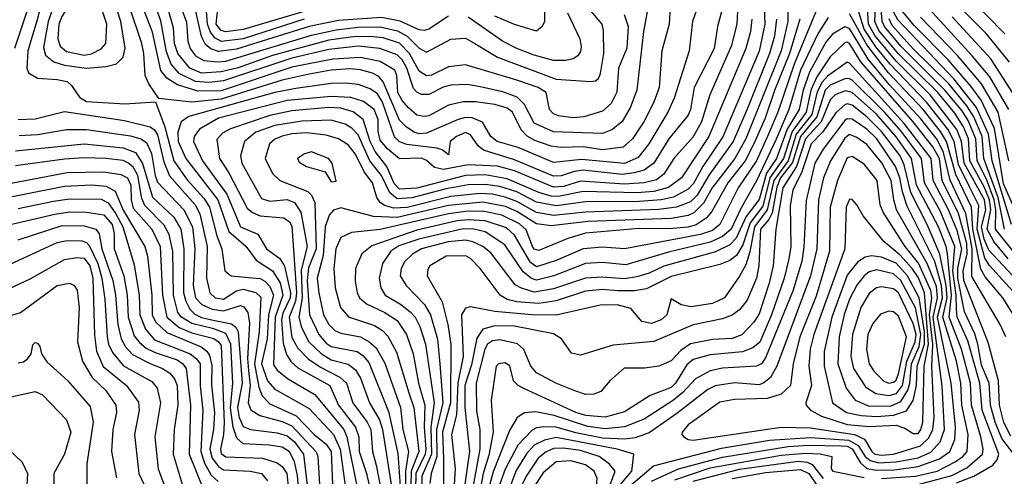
# Model space of a CAD drawing. Extents: x 501367 to 657802, y 482273 to 547541.
# Tile 217 of 256: x 579312 to 583338, y 487924 to 489793. Entities that reach past the tile are written whole.
import ezdxf

# ---------------------------------------------------------------- set-up
doc = ezdxf.new("R2010")
doc.units = 0

msp = doc.modelspace()

# ---------------------------------------------------------------- linework, layer by layer
at = {"layer": '0CON20XD'}
for points in [[(579585, 489594.8), (579665, 489601), (579707.7, 489612.3), (579735, 489638.9), (579743.2, 489676.8), (579725.1, 489785.1), (579696.1, 489876.1), (579651.9, 489941.9), (579595, 489984.8), (579575, 489989.1), (579505, 489938.3), (579455, 489863.7), (579427.6, 489785), (579409, 489679), (579417.4, 489647.4), (579450.6, 489620.6), (579495, 489606.9), (579585, 489594.8)], [(582454, 489945), (582452.7, 489785), (582424.8, 489664.8), (582281.1, 489305), (582235.2, 489224.8), (582143.8, 489105), (582107.5, 489042.5), (582068.3, 489001.7), (582045, 488991.5), (581975, 488979.6), (581635, 488966.7), (581485, 488949.6), (581425, 488957), (581345, 489007.8), (581297.8, 489027.8), (581205, 489045.5), (581065, 489032.6), (580855, 488983.8), (580757.8, 488987.8), (580625, 489022.3), (580595, 489013.3), (580576.7, 488993.3), (580560.6, 488945), (580552.7, 488827.3), (580527.8, 488735), (580534.2, 488675), (580554, 488585), (580575, 488544.7), (580600.1, 488520.1), (580625, 488509.6), (580705, 488494.2), (580741.2, 488475), (580769.6, 488449.6), (580805, 488386.9), (580868.8, 488205), (580877.7, 488115), (580901.9, 488025), (580889, 487945), (580887.4, 487825)], [(581454.5, 489944.5), (581457.7, 489785), (581447.8, 489765), (581425, 489746.5), (581335, 489772.7), (581255, 489807.2)], [(579575, 489647.7), (579605, 489653.1), (579645, 489673.2), (579663.3, 489695), (579668.4, 489775), (579638.5, 489865), (579595, 489910.2), (579575, 489916.4), (579521.2, 489865), (579484, 489806), (579471.2, 489775), (579467.8, 489715), (579477.5, 489685), (579503, 489663), (579575, 489647.7)], [(579402.6, 489865), (579382.7, 489792.7), (579344.5, 489665), (579340.3, 489595), (579347.5, 489575), (579385, 489553.5), (579465, 489548.6), (579505, 489539.7), (579523.5, 489523.5), (579556.1, 489476.1), (579585, 489458.2), (579741.5, 489448.5), (579866.4, 489456.4), (579904.6, 489354.6), (579942.1, 489215), (579997, 489137), (580065, 489062.3), (580087.5, 489025), (580117.7, 488907.7), (580138.5, 488855), (580150, 488765), (580176, 488745), (580247.4, 488737.4), (580295, 488733.1), (580313.3, 488723.3), (580335, 488700.2), (580349.2, 488665), (580329, 488585), (580323, 488487), (580300.4, 488385), (580325, 488314.2), (580355, 488281.1), (580495, 488201.3), (580594.9, 488094.9), (580621.9, 488035), (580645.9, 487855)], [(580475, 489794.7), (580225, 489714.7), (580136.8, 489703.2), (580109.1, 489719.1), (580091.7, 489741.7), (580080.1, 489775), (580073, 489865)], [(580515, 489838.9), (580225, 489753.2), (580155, 489742.9), (580135, 489748), (580115.5, 489775), (580124.3, 489865)], [(582355, 489882.5), (582358.1, 489775), (582335, 489664), (582186.5, 489313.5), (582105, 489191.6), (582066.9, 489123.1), (582045, 489099.2), (581985, 489066.7), (581935, 489055.7), (581845, 489048.5), (581625, 489047), (581505, 489030.4), (581425, 489046.6), (581345, 489088), (581275, 489109.7), (581215, 489118.8), (581145, 489117), (581055, 489100.3), (580915, 489063.2), (580855, 489059.7), (580824.5, 489084.5), (580791.6, 489155), (580743.2, 489215), (580695, 489321.7), (580669.4, 489349.4), (580642.7, 489365), (580585, 489381), (580465, 489377.6), (580355, 489359.9), (580277.4, 489332.6), (580230.5, 489295), (580214.3, 489235), (580220.2, 489205), (580300.7, 489060.7), (580335, 489050.2), (580405, 489056.5), (580435, 489044), (580460.6, 489005), (580486.8, 488865), (580462.4, 488767.6), (580466.1, 488655), (580453.2, 488575), (580463.2, 488533.2), (580494.5, 488475), (580545.3, 488425.3), (580585, 488400.8), (580655, 488383.3), (580685, 488360.3), (580705, 488326.2), (580742.4, 488225), (580782.6, 488155), (580794.7, 488115), (580834.7, 487865)], [(583446.7, 488665), (583275, 488849.8), (583255, 488894.4), (583244.6, 488945), (583261.6, 489015), (583256.7, 489055), (583173.5, 489205), (583162.8, 489295), (583143, 489343), (583034.7, 489485), (582895, 489623.7), (582808.1, 489728.1), (582782.4, 489775), (582777, 489865)], [(583356, 489425), (583278.4, 489558.4), (583206.8, 489645), (582985, 489887.3)], [(583339.6, 489735), (583185, 489894.8)], [(579350.7, 489855), (579290.4, 489675)], [(582087.7, 489855), (582063.2, 489785), (582048.6, 489665), (581987.8, 489472.2), (581962.2, 489415), (581884.1, 489285), (581841, 489229), (581785, 489204.2), (581609.3, 489220.7), (581495, 489208.3), (581349.5, 489269.5), (581263.9, 489295), (581238.4, 489315), (581204.1, 489374.1), (581161.2, 489391.2), (581135, 489393), (581105, 489384.5), (580975, 489328), (580945, 489325.8), (580925, 489332.2), (580893.1, 489353.1), (580865, 489381.4), (580798.3, 489538.3), (580780.7, 489560.7), (580754.4, 489574.4), (580705, 489588), (580661.1, 489591.1), (580585, 489586.5), (580495, 489570.3), (580385.4, 489545.4), (580135, 489467.9), (580015.6, 489455.6), (579880.8, 489470.8), (579839.8, 489529.8), (579824.5, 489564.5), (579819, 489655), (579810.6, 489695), (579759.4, 489849.4)], [(581971, 489845), (581966.9, 489775), (581937.5, 489665), (581926.8, 489515), (581904.9, 489455.1), (581863.6, 489375), (581818, 489305), (581779.1, 489270.9), (581695, 489260.9), (581615, 489273), (581525, 489269.4), (581485, 489275.5), (581418.5, 489298.5), (581386.6, 489316.6), (581361.8, 489341.8), (581326.7, 489415), (581305, 489430.8), (581255, 489445.2), (581175, 489456.7), (581125, 489457.2), (581065, 489443), (580985, 489400), (580965, 489396), (580935, 489401.6), (580901.8, 489431.8), (580875, 489461.7), (580857.7, 489495), (580854.1, 489565), (580846.1, 489586.1), (580785, 489622.4), (580705, 489637.7), (580591.8, 489631.8), (580425, 489598), (580135, 489502.2), (580040.2, 489500.2), (579956.5, 489526.5), (579913.6, 489553.6), (579888.6, 489585), (579855, 489741.8), (579810.8, 489855)], [(581882.7, 489855), (581862.4, 489745), (581834.8, 489505), (581807.8, 489432.2), (581775, 489376), (581736.1, 489343.9), (581695, 489327.3), (581495, 489333.7), (581415, 489369.8), (581376.3, 489446.3), (581346, 489476), (581287.1, 489497.1), (581195, 489518.3), (581142.2, 489527.8), (581075, 489524.5), (581043.1, 489516.9), (580985, 489486.9), (580955, 489486.6), (580935, 489496.2), (580921.5, 489511.5), (580894.2, 489595), (580875, 489628.2), (580855, 489648.5), (580784.7, 489674.7), (580695, 489684), (580575, 489670.7), (580425, 489634.9), (580145, 489542.2), (580085, 489536.1), (580030.6, 489540.6), (579963.1, 489573.1), (579930.9, 489610.9), (579911.5, 489661.5), (579888, 489788), (579863.8, 489855)], [(581783.5, 489813.5), (581799.1, 489765), (581793.7, 489676.3), (581760.2, 489595), (581753.3, 489496.7), (581730.1, 489449.9), (581695, 489418.4), (581618, 489395), (581575, 489391.3), (581515, 489399.5), (581495, 489407.3), (581477.9, 489425), (581463.9, 489495), (581431.2, 489515), (581344.5, 489545), (581135, 489608.3), (581065, 489599.8), (580995, 489566.3), (580975, 489562.5), (580945, 489582.5), (580904.9, 489655), (580865, 489696.9), (580798.2, 489718.2), (580743.7, 489723.7), (580675, 489722.9), (580575, 489709.5), (580345, 489646.7), (580205, 489596.1), (580135, 489579.7), (580055, 489574.7), (580007.9, 489595), (579958.1, 489655), (579945.1, 489695), (579940.9, 489759.1), (579913.7, 489855)], [(582186.2, 489845), (582164.3, 489765), (582151.3, 489675), (582069.6, 489515), (582054.4, 489425), (582045, 489401.8), (581965.6, 489305), (581904, 489205), (581865, 489177), (581824.3, 489165.7), (581775, 489159.9), (581615, 489176.8), (581578.6, 489171.4), (581525, 489153.3), (581495, 489152.5), (581335, 489219.9), (581208.6, 489258.6), (581186.6, 489276.6), (581155, 489322), (581135, 489331.2), (581097.7, 489315), (581071.2, 489295), (581065, 489240), (581039.7, 489259.7), (581017.3, 489267.3), (580895, 489281.4), (580865, 489292.4), (580843.5, 489313.5), (580795, 489456), (580775, 489489.4), (580745, 489510), (580695, 489528), (580645, 489533.6), (580585, 489531.3), (580440.9, 489510.9), (580355, 489495.1), (580003.5, 489396.5), (579972.5, 489375), (579958, 489332), (579959.2, 489295), (579990.7, 489225), (580121.2, 489055), (580166.4, 488926.4), (580236.4, 488866.4), (580278.6, 488808.6), (580345, 488764.8), (580376.3, 488716.3), (580387.7, 488665), (580356, 488575), (580349.6, 488379.6), (580365, 488358.9), (580410.9, 488320.9), (580518.9, 488258.9), (580636.4, 488115), (580649.1, 488085), (580694.4, 487865)], [(579971, 489845), (579993.4, 489783.4), (579998.9, 489705), (580008.1, 489675), (580030.4, 489645), (580065, 489625.7), (580120.1, 489620.1), (580155, 489623.7), (580505, 489730.1), (580605, 489751.8), (580695, 489762.2), (580785, 489763.6), (580856.9, 489746.9), (580895.7, 489725.7), (580945, 489677), (580975, 489659.5), (581075, 489713.5), (581135, 489717.9), (581172.7, 489695), (581265, 489639.6), (581505, 489549.8), (581645, 489539.7), (581666.7, 489543.3), (581677.8, 489552.2), (581687, 489573), (581699.8, 489655), (581698.7, 489748.7), (581693.3, 489775), (581625, 489855.5)], [(582248.3, 489851.7), (582244.2, 489775.8), (582222.6, 489687.4), (582133, 489485), (582099.6, 489375), (582065, 489313.3), (581986.5, 489225), (581945, 489160.5), (581915, 489138.1), (581865, 489124.9), (581785, 489119.5), (581605, 489132.3), (581535, 489110.2), (581495, 489107.1), (581335, 489174.9), (581265, 489193.4), (581145, 489198.3), (581045, 489179.3), (581008, 489188), (580975, 489216.8), (580955, 489226), (580865, 489223.1), (580815, 489264.8), (580785, 489299.4), (580777.1, 489335), (580777.1, 489385), (580761.6, 489425), (580717.7, 489457.7), (580665, 489474.6), (580585, 489478.5), (580405, 489461.8), (580125, 489390.1), (580047.4, 489345), (580024.6, 489315.4), (580021.9, 489295), (580059.2, 489215), (580158.9, 489078.9), (580214.5, 488945), (580284.8, 488914.8), (580320.8, 488855), (580375, 488815.2), (580394.6, 488784.6), (580418.9, 488675), (580417.1, 488655), (580387.8, 488592.2), (580382.1, 488565), (580389.4, 488469.4), (580402.2, 488422.2), (580422, 488392), (580448.4, 488368.4), (580579.5, 488295), (580615.5, 488215), (580685.1, 488125.1), (580698, 488085), (580699.8, 488025), (580729.3, 487935), (580765, 487778.2)], [(581065, 489806.7), (580985, 489753.5), (580965, 489748.5), (580945, 489751), (580867.3, 489787.3), (580791.6, 489801.6), (580615, 489789), (580495, 489764.9), (580197.5, 489672.5), (580125, 489663.2), (580093.8, 489673.8), (580070.9, 489690.9), (580054.3, 489724.3), (580025, 489857.2)], [(582574.6, 489845.4), (582478.6, 489611.4), (582411.6, 489415), (582371.5, 489321.5), (582324, 489215), (582249.4, 489105), (582174.9, 488955.1), (582145, 488930.6), (582095, 488913.2), (581785, 488854.8), (581695, 488862.3), (581615, 488854.8), (581505, 488807), (581425, 488781.4), (581399.6, 488799.6), (581335, 488910.5), (581301.5, 488941.5), (581215, 488970), (581145, 488974.1), (581100.6, 488969.4), (580935, 488931.8), (580752.1, 488867.9), (580711.1, 488835), (580685.2, 488775), (580684, 488724), (580691.9, 488675), (580701.1, 488655), (580730, 488630), (580805.1, 488595.1), (580855, 488561.6), (580893.9, 488503.9), (580920.2, 488425), (580942.1, 488305), (580968.4, 488215), (580965.5, 488124.5), (580972.7, 488035), (580970.1, 488015), (580931.6, 487935), (580927.7, 487742.3)], [(583397.3, 488655), (583277.2, 488787.2), (583257.4, 488817.4), (583226.9, 488935), (583233, 489033), (583195, 489109), (583150.4, 489200.4), (583132.5, 489295), (583106.7, 489345), (583020, 489455), (582870.3, 489610.3), (582812, 489682), (582765, 489754.3), (582736.4, 489845)], [(583354.1, 488814.1), (583294.4, 488884.4), (583267.2, 488935), (583274, 488974), (583282.8, 489015), (583277.7, 489055), (583255, 489109.4), (583197, 489215), (583191, 489305), (583171.1, 489355), (583135, 489410.3), (583065.7, 489495), (582905, 489653.3), (582825, 489748.9), (582808.6, 489785), (582810.7, 489845)], [(583401.2, 488811.2), (583302.2, 488935), (583303.1, 489015), (583296.2, 489055), (583265, 489140.1), (583226.6, 489215), (583220.7, 489305), (583190, 489380), (583165, 489419.6), (583095, 489505.1), (582915, 489684.1), (582848.1, 489765), (582838.7, 489785), (582832.9, 489855)], [(583367.6, 488955), (583288.7, 489215), (583273.6, 489325), (583223.7, 489433.7), (583130.9, 489550.9), (582901.7, 489791.7), (582885, 489824.5)], [(583408.3, 488955), (583335, 489121), (583297.7, 489347.7), (583243, 489463), (583201.3, 489521.3), (583108.1, 489628.1), (582968.9, 489768.9), (582905, 489847.3)], [(583358.6, 489618.6), (583264.4, 489735), (583144.9, 489854.9)], [(582305.7, 489795), (582300.4, 489745), (582280.7, 489675), (582129.7, 489315), (582017.9, 489145), (581965, 489106.2), (581905, 489090.3), (581835, 489084.2), (581615, 489089.8), (581515, 489068.6), (581485, 489070.9), (581435, 489085.7), (581305, 489140.9), (581215, 489157.7), (581134.9, 489155.1), (580935, 489103.3), (580865, 489098.6), (580842.3, 489122.3), (580812.4, 489192.4), (580765, 489253.5), (580744.7, 489295), (580715.5, 489385), (580675.3, 489415.3), (580625, 489430.2), (580575, 489433.6), (580425, 489419.7), (580335, 489400.9), (580173.2, 489346.8), (580141.5, 489328.5), (580117.7, 489302.3), (580128.8, 489225), (580166.6, 489166.6), (580241.8, 489021.8), (580263.5, 489003.5), (580295, 488990.1), (580391.8, 488981.8), (580415, 488965.3), (580425, 488947.3), (580443.2, 488675), (580439, 488641), (580412.9, 488575), (580425, 488491.8), (580449, 488449), (580491.6, 488405), (580541.3, 488371.3), (580620.3, 488330.3), (580648.3, 488305), (580673.2, 488225), (580732.4, 488145), (580747, 488115), (580754.1, 488025), (580769.7, 487969.7), (580793.4, 487843.4)], [(582406, 489795), (582397.7, 489725), (582377.7, 489655), (582286.6, 489426.6), (582229.1, 489295), (582131.5, 489158.5), (582081.3, 489075), (582055, 489047.1), (581996.9, 489025), (581925, 489015.5), (581625, 489005.7), (581495, 488991.2), (581425, 489003.3), (581345, 489048.7), (581296.5, 489066.5), (581245, 489078.4), (581195, 489081.8), (581075, 489069.5), (580895.4, 489024.6), (580841.5, 489021.5), (580802.6, 489032.6), (580785.8, 489045), (580772.5, 489065), (580753.8, 489125), (580719.9, 489169.9), (580685, 489242.3), (580655, 489281.2), (580615, 489304.8), (580565, 489320.7), (580485, 489330.1), (580425, 489325.7), (580385, 489315.7), (580355, 489303.8), (580333.4, 489285), (580314.7, 489225), (580345, 489163.6), (580375.5, 489135), (580489.7, 489089.7), (580505.2, 489075), (580519, 489045), (580523.6, 488855), (580492.2, 488777.8), (580486.4, 488725), (580496.1, 488585), (580534.8, 488505), (580565, 488468.8), (580584.7, 488455), (580691.8, 488435), (580715, 488419), (580739.4, 488389.4), (580819.5, 488189.5), (580857.4, 488017.4), (580868.6, 487865)], [(582502, 489795), (582459.5, 489655), (582397.4, 489502.6), (582360.3, 489389.7), (582314, 489285), (582277.7, 489215), (582207.5, 489125), (582141.8, 489008.2), (582118.9, 488981.1), (582077.2, 488952.8), (582045, 488943.3), (581965, 488936.9), (581845, 488938.5), (581625, 488918.5), (581552.7, 488897.3), (581435, 488847.9), (581415, 488853.2), (581407.9, 488865), (581382.3, 488932.3), (581355, 488958), (581282.4, 488992.4), (581205, 489008.7), (581135, 489007.5), (581065, 488997.8), (580785, 488933.8), (580668.3, 488921.7), (580625, 488900.9), (580603.6, 488855), (580596, 488775), (580601.2, 488695), (580623.8, 488615), (580656.7, 488576.7), (580761.7, 488541.7), (580795, 488520.2), (580817.1, 488497.1), (580852.3, 488432.3), (580903.2, 488265), (580923.5, 488205), (580943.2, 488025), (580911.8, 487945), (580909.5, 487825)], [(582617.8, 489802.2), (582575.6, 489735), (582505, 489585.7), (582456.8, 489425), (582405, 489303.9), (582325, 489133.3), (582259.8, 489020.2), (582220.6, 488935), (582185, 488905.4), (582135, 488882.9), (581965, 488841.8), (581790.6, 488789.4), (581695, 488799.4), (581625, 488795.2), (581496.2, 488745), (581425, 488727.4), (581403.7, 488733.7), (581370.6, 488760.6), (581295, 488871.6), (581214.6, 488924.6), (581169.2, 488935), (581125, 488936.5), (580943.3, 488895), (580862.2, 488867.8), (580828.7, 488845), (580794.8, 488795), (580781, 488735), (580788.8, 488695), (580806, 488665), (580868.5, 488628.5), (580907.7, 488597.7), (580929, 488575), (580947.7, 488537.7), (580970.3, 488465), (581006.2, 488225), (580993.1, 488125), (580995.2, 488015), (580955.7, 487925), (580957.4, 487817.4)], [(581551.5, 489821.5), (581601.4, 489715), (581608, 489682), (581605, 489662.5), (581593.8, 489645), (581575, 489632.7), (581544.3, 489625.7), (581495, 489626.3), (581415, 489647.7), (581345, 489674.4), (581286, 489705), (581145, 489802.8)], [(583375.9, 488585), (583331.2, 488655), (583260, 488740), (583241.9, 488771.9), (583209.2, 488935), (583203.7, 489025), (583139.4, 489159.4), (583101.2, 489295), (583076.8, 489335), (583005.3, 489425.3), (582864.5, 489575), (582775, 489689.9), (582705, 489816.6)], [(583339.1, 488935), (583312.1, 489065), (583253.6, 489225), (583247.6, 489315), (583212.5, 489395), (583185, 489440), (583110.3, 489530.3), (582965, 489674), (582879.7, 489769.7), (582866.4, 489796.4)], [(583356.2, 489215), (583312.7, 489415), (583245, 489530.9), (583146, 489646), (582995, 489803.4)], [(583370.9, 489495), (583283.1, 489633.1), (583125, 489804.8)], [(583343.3, 488495), (583321, 488545), (583205, 488742.3), (583206.8, 488855), (583179.8, 489000.2), (583116.7, 489136.7), (583089.6, 489249.6), (583062.6, 489302.6), (582996.6, 489386.6), (582867.4, 489527.4), (582781.3, 489631.3), (582705, 489756.7), (582685, 489763.9), (582635, 489734), (582608.5, 489701.5), (582541.7, 489578.3), (582514.6, 489505), (582498.5, 489425), (582449.5, 489345), (582406.8, 489225), (582365.4, 489164.6), (582335, 489056.3), (582282.5, 488987.5), (582241.5, 488898.5), (582215, 488872), (582156.7, 488843.3), (581945, 488784.6), (581884.9, 488755.1), (581835, 488740.4), (581785, 488731.9), (581695, 488739.7), (581625, 488734.9), (581495, 488691.8), (581415, 488678.1), (581363.4, 488693.4), (581338, 488708), (581238.1, 488838.1), (581205, 488864.4), (581163.8, 488883.8), (581135, 488891), (581063.9, 488883.9), (580954.7, 488855), (580917.4, 488832.6), (580886.7, 488803.3), (580870.8, 488775), (580867.6, 488745), (580891.6, 488705), (580966.9, 488626.9), (580991.8, 488585), (581020.4, 488485), (581030, 488385), (581041.9, 488225), (581016.3, 488115), (581016.9, 488005), (580993.7, 487935), (580988.2, 487895)], [(583365, 488088.1), (583335.7, 488144.3), (583317.6, 488215), (583314.2, 488314.2), (583271.9, 488471.9), (583171.8, 488725), (583169.3, 488765), (583185.6, 488835), (583185, 488877), (583149.9, 488999.9), (583083.4, 489135), (583072.4, 489225), (583045, 489272.4), (582965, 489374.9), (582750.7, 489620.7), (582705, 489695.2), (582695, 489700.9), (582685, 489697.7), (582625, 489641.1), (582571, 489559), (582545.9, 489505), (582527.5, 489415), (582469.6, 489335), (582435.3, 489224.7), (582378.7, 489145), (582350.3, 489029.7), (582298.3, 488961.7), (582268.4, 488871.6), (582242.2, 488827.8), (582215, 488807), (582175, 488790.8), (581975, 488741.5), (581875, 488691.2), (581825, 488683.1), (581756.6, 488683.4), (581695, 488688.4), (581625, 488681.4), (581505, 488641.6), (581435, 488631.3), (581345, 488638.2), (581305, 488648.3), (581276.7, 488665), (581194.7, 488775), (581155, 488815.8), (581136.5, 488826.5), (581055, 488824.8), (580989.2, 488785), (580980.1, 488769.9), (580977.2, 488745), (581038.4, 488638.4), (581062, 488545), (581074.6, 488464.6), (581073.5, 488225), (581040.7, 488105), (581044.5, 487995.5), (581044.7, 487815)], [(583376.6, 488015), (583328.1, 488078.1), (583300.2, 488145), (583280.8, 488215), (583276.3, 488305), (583245, 488378.8), (583229.5, 488465), (583217, 488507), (583175, 488597.1), (583147.6, 488735), (583147.3, 488775), (583164.3, 488855), (583145, 488930.4), (583108.9, 489015), (583046.9, 489135), (583038.9, 489225), (582928.7, 489368.7), (582705, 489615.6), (582695, 489619.1), (582615, 489561.3), (582593.1, 489536.9), (582572.1, 489497.9), (582550.2, 489405), (582486.9, 489325), (582453.6, 489215), (582395.3, 489135), (582367.8, 489015), (582315.8, 488945), (582296.9, 488843.1), (582280.4, 488789.6), (582255, 488742.5), (582194.1, 488655), (582145, 488631.8), (582057.9, 488617.9), (582016.1, 488626.1), (581975, 488650.8), (581958.2, 488585), (581935.1, 488564.9), (581895, 488548.8), (581855, 488557.8), (581810.6, 488610.6), (581754.8, 488625.2), (581685, 488624.4), (581505, 488583.2), (581405.5, 488585.5), (581255, 488598.7), (581155, 488617.7), (581135, 488611.9), (581118.4, 488585), (581124.4, 488415), (581103.6, 488306.4), (581097.3, 488175), (581076.6, 488095), (581092.6, 487955), (581084, 487825)], [(583142.2, 487897.8), (583213, 487925), (583290.8, 487969.2), (583308.1, 487991.9), (583315.2, 488015), (583247.6, 488195), (583238.1, 488305), (583188.2, 488478.2), (583145.3, 488575), (583142.2, 488607.8), (583140.8, 488665), (583126.9, 488763.1), (583134.9, 488865), (583075, 489010.6), (583011.2, 489125), (582998.7, 489225), (582916.1, 489336.1), (582848.1, 489415), (582715, 489545.1), (582701.7, 489551.7), (582685, 489550.5), (582625, 489525.5), (582605.6, 489505), (582570.9, 489395), (582504, 489315), (582472.1, 489207.9), (582422.5, 489145), (582407.2, 489107.2), (582388.1, 489001.9), (582374.3, 488975.7), (582340.3, 488935), (582334.6, 488785.4), (582323.8, 488735), (582286.9, 488645), (582255.1, 488604.9), (582225, 488583.3), (582185, 488569), (582065, 488544.4), (581905, 488475.2), (581738.7, 488461.3), (581605, 488420), (581568.6, 488428.6), (581526.4, 488486.4), (581495, 488507.8), (581335, 488539.1), (581255, 488539.3), (581205, 488525.9), (581180.2, 488489.8), (581159.5, 488380.5), (581131.3, 488295), (581131.5, 488205), (581151, 488025), (581120.4, 487815)], [(582985, 487890.7), (583123, 487927), (583185, 487958.1), (583248.8, 488015), (583251.7, 488035), (583241.5, 488085), (583203.5, 488215), (583199.7, 488305), (583162.9, 488445), (583112.5, 488575), (583122.4, 488665), (583104.9, 488835.1), (583099.5, 488865), (583068.6, 488945), (582978.5, 489115), (582958, 489225), (582895, 489313.1), (582815, 489405.6), (582715, 489494.9), (582687.6, 489502.4), (582646.4, 489485), (582625, 489465.2), (582588.9, 489375), (582524.1, 489305), (582488, 489192), (582432.1, 489105), (582403, 488935), (582392, 488785), (582376.2, 488715), (582335, 488588.9), (582312.9, 488555), (582265, 488502.5), (582225, 488488.1), (582145, 488483.5), (582055, 488466.6), (582015, 488439.4), (581975, 488396.9), (581925, 488374.7), (581866.6, 488366.6), (581782.9, 488367.1), (581724.7, 488315.3), (581688.3, 488271.7), (581659.7, 488260.3), (581625, 488259.4), (581585, 488272.5), (581504.4, 488305), (581425, 488347.6), (581401.5, 488375), (581373, 488443), (581346.7, 488466.7), (581275, 488483.1), (581245, 488478.3), (581225, 488464.8), (581213.5, 488445), (581177.8, 488305), (581179, 488191), (581192.7, 488115), (581192.6, 488035), (581156.2, 487835)], [(582835, 487915.3), (582974.9, 487925.1), (583063.3, 487945), (583136.9, 487983.1), (583168.7, 488005), (583185.5, 488025), (583189.7, 488095), (583164.5, 488215), (583160.5, 488305), (583142.2, 488395), (583086, 488575), (583104.4, 488655), (583099.9, 488705), (583073.7, 488833.7), (583022.6, 488955), (582956.1, 489086.1), (582928.6, 489198.6), (582911.4, 489235), (582835, 489335.9), (582776.2, 489395), (582715, 489442.8), (582695, 489448.6), (582685, 489444.2), (582649, 489411), (582596, 489334), (582548.4, 489285), (582509.4, 489170.6), (582473.1, 489095), (582462.7, 489032.7), (582464.9, 488865.1), (582456, 488814), (582437, 488735), (582386.1, 488585), (582337.5, 488472.6), (582309.8, 488450.2), (582266.5, 488433.5), (582135, 488421.2), (582065, 488402.2), (582039.6, 488380.4), (581993.8, 488305), (581975, 488288.1), (581890, 488255), (581785, 488187.5), (581705, 488166.5), (581627.1, 488172.9), (581585, 488184.6), (581372.8, 488282.8), (581350, 488295), (581331.4, 488315), (581315.8, 488375.8), (581295, 488388.2), (581270, 488385), (581260, 488375), (581239.5, 488235), (581247.3, 488105), (581230, 488010), (581207.1, 487935), (581186.8, 487825)], [(579305, 489384.4), (579375, 489386.7), (579495, 489416.8), (579740.1, 489380.1), (579845, 489354.8), (579862.4, 489342.4), (579875, 489321), (579900.9, 489210.9), (579924.5, 489154.5), (580028.5, 489035), (580048.5, 488998.5), (580077.5, 488865), (580075.8, 488735), (580088.7, 488675), (580110.9, 488655), (580145, 488648.6), (580197.5, 488682.5), (580225, 488690.4), (580276.7, 488676.7), (580297.6, 488657.6), (580291.2, 488515), (580271.4, 488385), (580289.5, 488289.5), (580302.7, 488252.7), (580335, 488220.7), (580441.8, 488171.8), (580515.5, 488094.5), (580565, 488055.2), (580584.6, 488025), (580592.2, 487855)], [(581895, 487903.7), (582005.7, 487954.3), (582185, 488001.7), (582453.9, 488046.1), (582535, 488051.7), (582670.9, 488049.1), (582695, 488046.9), (582716.1, 488036.1), (582749.2, 487979.2), (582775, 487956.4), (582815, 487948.6), (582889.3, 487950.7), (582985, 487963.5), (583072.5, 487995), (583115.5, 488025), (583135.1, 488075), (583138.8, 488125), (583120.8, 488305), (583064.1, 488575), (583085.1, 488655), (583080.6, 488705), (583053, 488803), (582939.9, 489029.9), (582921.9, 489088.1), (582911, 489145), (582892.7, 489192.7), (582816.3, 489305), (582775, 489344.9), (582715, 489385.8), (582695, 489387.7), (582685, 489380.2), (582597.3, 489262.7), (582562.5, 489205), (582526.9, 489053.1), (582518.3, 488861.7), (582509.5, 488805), (582473.7, 488686.3), (582361.3, 488408.7), (582345, 488384.3), (582325, 488374.4), (582185, 488366.8), (582134.6, 488355.4), (582075, 488322.5), (582023.5, 488266.5), (581984.9, 488235.1), (581865, 488158.3), (581785, 488125.9), (581705, 488118.5), (581635, 488128.1), (581497.2, 488172.8), (581421.9, 488188.1), (581376.4, 488183.6), (581345.2, 488164.8), (581315, 488110.9), (581248.2, 487941.8), (581223.8, 487856.2)], [(579309, 489319), (579385, 489322.7), (579502.8, 489342.8), (579585, 489342.8), (579765, 489317.7), (579806.9, 489305), (579829.6, 489289.6), (579851.1, 489245), (579865.1, 489155.1), (579875, 489127.6), (579982.5, 489015), (580017.5, 488945), (580027.6, 488855), (580021.5, 488705), (580031, 488655), (580056.9, 488626.9), (580098.5, 488608.5), (580145, 488600.7), (580215, 488622.8), (580228.3, 488618.3), (580244.5, 488594.5), (580250.8, 488550.8), (580243.7, 488406.3), (580246.9, 488356.9), (580254.6, 488295), (580245.2, 488225), (580256.5, 488196.5), (580293.4, 488173.4), (580385, 488147.9), (580425, 488130), (580524, 488024), (580530.2, 488005), (580540.3, 487845)], [(581773.7, 487856.3), (581903.5, 487966.5), (582180.9, 488039.1), (582377.7, 488072.3), (582545, 488082.9), (582702.1, 488072.1), (582740.4, 488050.4), (582769.3, 488005), (582788.7, 487988.7), (582825, 487979.1), (582895, 487982.9), (582985, 487999.5), (583037.1, 488022.9), (583075, 488064.8), (583093.5, 488115), (583083.3, 488293.3), (583047.2, 488575), (583065, 488655.1), (583060.2, 488700.2), (583022.5, 488795), (582897.3, 489015), (582885.4, 489055), (582874.4, 489135), (582836.7, 489206.7), (582775, 489282.7), (582735, 489311.4), (582705, 489323.4), (582685, 489308.4), (582627.3, 489215), (582598.1, 489145), (582577.6, 489055), (582570.9, 488855), (582545.7, 488744.3), (582408.2, 488375), (582381, 488329), (582355, 488306), (582335, 488299), (582235, 488306.1), (582155, 488294.1), (582125, 488278.7), (581999, 488181), (581885, 488101.6), (581828.6, 488081.4), (581784, 488076), (581695, 488080.4), (581585, 488101.5), (581505, 488125.5), (581453.8, 488126.2), (581425, 488122.8), (581406.6, 488113.4), (581348, 488052), (581297, 487953), (581261.3, 487855)], [(579295, 489256.6), (579575, 489285.1), (579735, 489268.6), (579785, 489248.8), (579814.3, 489204.3), (579855, 489067), (579941.2, 488985), (579970.5, 488935), (579982.2, 488855), (579981.4, 488675), (579990.3, 488640.3), (580007.7, 488607.7), (580027.1, 488587.1), (580055, 488573.5), (580103.2, 488563.2), (580177.7, 488547.7), (580194.9, 488534.9), (580205.1, 488515.1), (580221.5, 488305), (580202.1, 488205), (580208.4, 488165), (580225, 488128), (580255, 488115.2), (580365, 488102), (580405, 488089.5), (580435, 488065.7), (580472.2, 488015), (580495, 487817.8)], [(580462.6, 487752.6), (580447.2, 487927.2), (580435, 487983.9), (580415, 488024.4), (580385, 488042.6), (580332.1, 488052.1), (580225, 488057.4), (580199.6, 488079.6), (580184.6, 488124.6), (580174.2, 488204.2), (580182.9, 488305), (580174.7, 488465), (580155, 488509.1), (580105, 488527.5), (580015, 488549.1), (579972.9, 488575), (579958.6, 488595), (579939.9, 488665), (579938.1, 488845), (579923.1, 488913.1), (579902.2, 488952.2), (579822.7, 489032.7), (579811.6, 489061.6), (579795.3, 489155.3), (579777.3, 489187.3), (579756.2, 489206.2), (579735, 489216), (579664.6, 489224.6), (579575, 489228), (579495, 489222.3), (579295, 489195.2)], [(580585, 489128.8), (580605, 489132.5), (580589.4, 489205), (580574.3, 489225), (580505, 489251.7), (580475.6, 489244.4), (580447.3, 489225), (580455, 489209.2), (580485, 489192.7), (580560.6, 489170.6), (580585, 489128.8)], [(582835, 488009.9), (582885, 488014.2), (582995, 488049.3), (583028.9, 488081.1), (583045.8, 488115), (583051.1, 488165), (583041.3, 488375), (583045.5, 488464.5), (583031.9, 488585), (583041.2, 488655), (583037.2, 488685), (582986.7, 488796.7), (582932.2, 488865), (582841.8, 489005), (582830.2, 489035), (582817.7, 489135), (582765, 489202.2), (582715, 489233.2), (582695, 489226.9), (582655.2, 489135), (582625.5, 489025), (582623.1, 488845), (582568.4, 488661.6), (582502, 488495), (582474.8, 488385), (582463.8, 488295), (582425, 488259.6), (582367.8, 488242.2), (582235, 488237.8), (582175, 488227.6), (582045.4, 488135), (582020, 488105), (582018.5, 488095), (582026.7, 488085), (582044.8, 488074.8), (582065, 488072.5), (582424.8, 488125.2), (582545, 488121.9), (582724.9, 488094.9), (582765.4, 488075.4), (582795.9, 488025), (582808.7, 488015), (582835, 488009.9)], [(579225.1, 489114.9), (579505, 489167), (579655, 489169.6), (579725, 489159.9), (579752.9, 489145), (579765.6, 489115.6), (579766.8, 489055), (579775, 489021.7), (579852.2, 488935), (579885.4, 488865), (579895.8, 488665), (579913.2, 488575), (579963.6, 488533.6), (580015, 488511.1), (580105, 488487.4), (580124.7, 488474.7), (580135, 488459.2), (580147.8, 488142.2), (580145.5, 488094.5), (580132.4, 488035), (580135, 488017.5), (580155, 488004), (580305, 487998.7), (580365, 487979.6), (580385, 487964.3), (580403.8, 487935), (580410.3, 487870.3)], [(579225, 489058.2), (579495, 489112.2), (579605, 489117), (579665, 489112.2), (579701.5, 489091.5), (579735, 489013.4), (579823.8, 488865), (579834.6, 488824.6), (579851.5, 488665), (579853.6, 488585), (579866.2, 488556.2), (579912.8, 488512.8), (580053.3, 488453.3), (580076.1, 488436.1), (580087.8, 488417.8), (580097.5, 488377.5), (580096.5, 488296.5), (580107.9, 488185), (580104, 488115), (580089.7, 488035), (580098.6, 487998.6), (580124.3, 487964.3), (580145, 487950), (580253.3, 487945), (580300.5, 487935), (580325.2, 487905.2)], [(579450.1, 489050.1), (579515, 489060.3), (579645, 489058.1), (579673.1, 489043.1), (579705, 488998.9), (579733.8, 488945), (579780, 488790), (579800.5, 488665), (579802.2, 488585), (579825.7, 488525.7), (579862.7, 488482.7), (580008.3, 488425), (580035, 488405.2), (580049.4, 488385), (580049.9, 488295), (580060.1, 488195), (580051.8, 488025), (580067.5, 487977.5), (580095, 487929), (580122.9, 487902.9)], [(582965, 488098.7), (582985, 488099.4), (582996.2, 488115), (583004.4, 488145), (583010, 488375), (583028.4, 488465), (583011.4, 488675), (582986.2, 488736.1), (582961.4, 488775), (582910.9, 488830.9), (582845.2, 488885), (582760.2, 488990.2), (582735, 489035.7), (582715, 489056.9), (582705, 489058.1), (582690.4, 489025), (582685.5, 488855), (582559.4, 488505), (582543.8, 488443.8), (582538.1, 488375), (582549, 488295), (582525.9, 488225), (582527.3, 488215), (582545.4, 488195), (582590.1, 488170.1), (582695, 488136.6), (582785, 488127.8), (582895, 488132.9), (582931.1, 488121.1), (582965, 488098.7)], [(579305, 489020.6), (579450.1, 489050.1)], [(579225, 488943.6), (579455, 488997.6), (579515, 489006.5), (579585.1, 489005.1), (579655, 488994.5), (579689.9, 488955), (579698.2, 488918.2)], [(579305, 488891.5), (579485, 488950.3), (579575, 488948.7), (579623.5, 488935), (579637, 488917), (579647.2, 488855), (579692.3, 488725), (579703.7, 488665), (579713.5, 488545), (579726.8, 488486.8), (579744.3, 488454.3), (579772.9, 488422.9), (579845, 488385.1), (579895.1, 488365.1), (579925.7, 488345.7), (579945, 488322.8), (579954.9, 488295), (579958.1, 488215), (579943.8, 488115), (579938.6, 488015), (579983.9, 487863.9)], [(579698.2, 488918.2), (579697.4, 488855), (579738, 488745), (579750.8, 488665), (579754.9, 488574.9), (579779.3, 488499.3), (579801.1, 488471.1), (579828.7, 488448.7), (579865, 488430.5), (579955, 488400.1), (579979.1, 488385), (579992.3, 488365), (580009.9, 488215), (580004.2, 488015), (580056.2, 487886.2)], [(579215, 488766.9), (579465, 488881.2), (579505, 488889.4), (579565, 488887.9), (579585, 488880.5), (579595, 488869), (579630.5, 488795), (579647.7, 488735), (579659.2, 488649.2), (579669.2, 488495), (579675, 488464.5), (579690.5, 488430.5), (579736.4, 488376.4), (579851.5, 488311.5), (579873.8, 488285), (579886.8, 488225), (579864, 488085), (579877.2, 487955), (579914.8, 487855)], [(579225, 488672.4), (579355, 488732.9), (579495, 488811.9), (579545, 488819.8), (579575, 488817.3), (579598.3, 488785), (579610.6, 488735), (579617.8, 488502.2), (579625.6, 488435.6), (579653, 488373), (579748.6, 488295), (579797.4, 488227.4), (579799.6, 488195), (579781.1, 488095), (579798.4, 487935), (579832.5, 487862.5)], [(582815, 488168.4), (582885, 488174.3), (582937.5, 488192.5), (582965.1, 488234.9), (582978.5, 488295), (582980.7, 488375), (583010.9, 488465), (583011, 488515), (582989.2, 488655), (582942, 488745), (582895, 488796.5), (582835, 488820.8), (582795, 488826.8), (582768.6, 488821.4), (582738.1, 488801.9), (582695, 488747.9), (582633, 488575), (582601.1, 488435), (582600.5, 488375), (582635.8, 488225), (582692.8, 488185), (582752.3, 488172.3), (582815, 488168.4)], [(582785, 488211.3), (582875, 488213.1), (582915, 488230.6), (582943.8, 488276.2), (582951.9, 488305), (582958.8, 488385), (582990, 488455), (582996.7, 488505), (582975, 488613.1), (582915, 488725.5), (582885, 488752.7), (582815, 488768.6), (582785, 488760.6), (582765, 488744.8), (582735, 488706.3), (582705, 488649.3), (582683.3, 488586.7), (582662.1, 488495), (582657.1, 488385), (582691.4, 488285), (582728.2, 488235), (582785, 488211.3)], [(579225, 488566.8), (579314.4, 488595), (579465, 488705.2), (579515, 488713.9), (579534.7, 488704.7), (579545.9, 488685.9), (579555.2, 488615), (579547.7, 488475), (579568.1, 488395), (579608.4, 488328.4), (579663.6, 488275), (579704.8, 488215), (579708, 488185), (579693, 488115), (579686.3, 488025), (579707.6, 487917.6)], [(582865, 488254.9), (582897.2, 488262.8), (582921.8, 488295), (582938.5, 488395), (582973.2, 488475), (582977.4, 488505), (582965, 488548.8), (582905, 488675.2), (582885, 488691.2), (582835, 488699.4), (582815, 488695.2), (582785, 488672.7), (582751.5, 488615), (582716.7, 488505), (582710.2, 488415), (582720.8, 488365), (582770, 488290), (582812.9, 488262.9), (582865, 488254.9)], [(582865, 488305.7), (582885, 488308.9), (582895, 488317.1), (582905, 488342.8), (582938.4, 488495), (582905, 488579.5), (582885, 488597.4), (582865, 488600.3), (582832, 488588), (582800.4, 488549.6), (582779.8, 488505), (582774.8, 488444.8), (582784.8, 488385), (582805, 488353.6), (582845, 488313.3), (582865, 488305.7)], [(579305, 488387.8), (579327.2, 488392.8), (579344, 488405), (579358, 488425), (579365, 488462.5), (579375, 488471.2), (579385, 488468.8), (579394, 488455), (579400.8, 488425), (579422.2, 488392.2), (579508.4, 488315), (579600.3, 488210.3), (579611.9, 488145), (579586.4, 487975), (579586.7, 487875)], [(579225, 488237.9), (579375, 488270.6), (579405, 488256.9), (579502.3, 488155), (579520.5, 488105), (579495.2, 488014.8), (579451.5, 487935), (579450, 487825)], [(579215, 488081.5), (579322.1, 487982.1), (579342.9, 487935), (579339.6, 487865), (579320.1, 487809.9), (579273.3, 487735)], [(581750, 487870), (581815.1, 487945), (581822.2, 488015), (581754.5, 488035), (581505, 488082.7), (581457.5, 488072.5), (581415, 488051.7), (581383.6, 488016.4), (581342.1, 487947.9), (581295.3, 487825)], [(581416.3, 487536.3), (581435, 487540.7), (581505, 487579.7), (581575, 487630.6), (581685, 487778.8), (581746, 487945), (581723.9, 487973.9), (581680.6, 488005), (581605, 488030), (581535, 488039.6), (581495, 488037.2), (581465, 488023.9), (581431.9, 487998.1), (581382.8, 487925), (581353.3, 487865), (581335.8, 487805.8), (581327, 487735), (581328.1, 487665), (581344.3, 487615), (581364, 487584), (581405, 487542.4), (581416.3, 487536.3)], [(581990.7, 487909.3), (582135, 487958), (582425, 488009.9), (582525, 488018.4), (582585, 488015.6), (582632.5, 488005), (582629.5, 487955), (582636.2, 487945), (582765, 487919.7)], [(581425, 487621), (581445, 487624.4), (581505, 487639.4), (581547, 487665), (581615.9, 487745), (581645, 487790.5), (581668.1, 487855), (581673.4, 487915), (581660.9, 487945), (581625, 487970.3), (581565, 487986.7), (581505, 487982.8), (581452.1, 487937.9), (581415, 487882.5), (581386, 487795), (581382.4, 487712.4), (581390.7, 487665), (581405, 487637.1), (581425, 487621)], [(582065, 487904.6), (582255, 487952.9), (582495.4, 487985.4), (582531.4, 487981.4), (582552.1, 487972.1), (582597.3, 487915)], [(582225, 487914.6), (582361, 487939), (582505, 487951.9), (582538.3, 487935), (582578.5, 487878.5)]]:
    msp.add_lwpolyline(points, dxfattribs=at)

doc.saveas('drawing.dxf')
